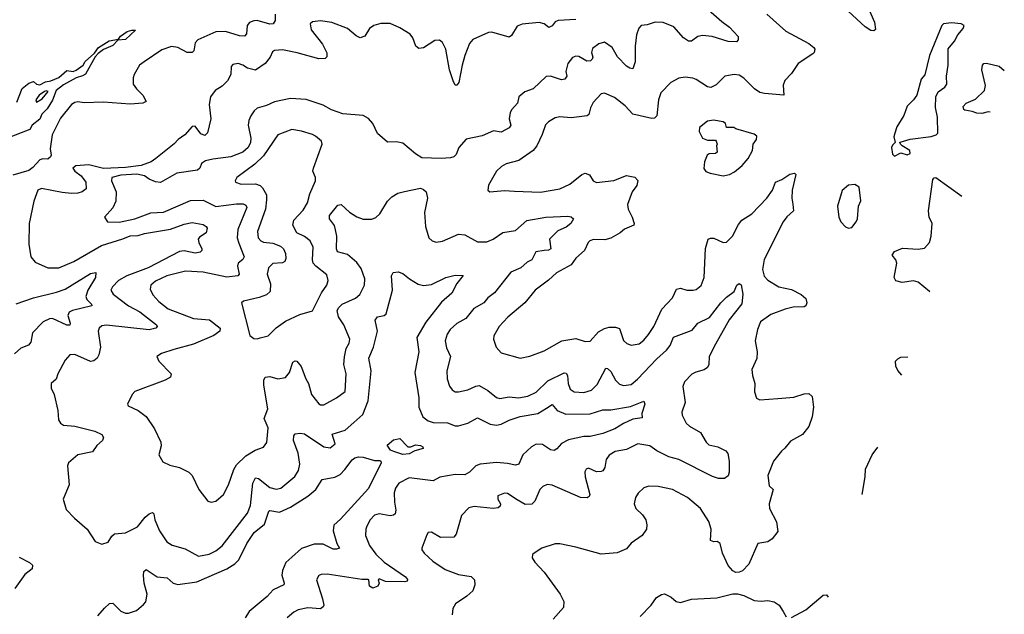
# Model space of a CAD drawing. Extents: x 1995161 to 2088924, y 769148 to 906007.
# Tile 144 of 256: x 2048358 to 2054567, y 779568 to 783321. Entities that reach past the tile are written whole.
import ezdxf

# ---------------------------------------------------------------- set-up
doc = ezdxf.new("R2010")
doc.units = 0

msp = doc.modelspace()

# ---------------------------------------------------------------- linework, layer by layer
at = {"layer": '0CON20XD'}
for points in [[(2053678.9, 783465), (2053748, 783305), (2053755, 783260), (2053745, 783250), (2053725, 783252.5), (2053690, 783275), (2053583.1, 783375)], [(2052702.8, 783382.8), (2052785, 783309.4), (2052835, 783274.4), (2052889.2, 783215), (2052889.4, 783195), (2052878, 783182), (2052825, 783183.6), (2052725, 783214.5), (2052665, 783221.9), (2052635.5, 783214.5), (2052595, 783186), (2052575, 783186), (2052545, 783206), (2052484, 783275), (2052415, 783303.6), (2052365.4, 783304.6), (2052315, 783288.1), (2052276.6, 783283.4), (2052261.5, 783268.5), (2052248.2, 783225), (2052238.5, 783155), (2052239.4, 783055), (2052225, 783010), (2052205, 783014.4), (2052185, 783028.1), (2052127.7, 783087.7), (2052095.4, 783145.4), (2052045, 783178.8), (2052010.3, 783169.7), (2051971.1, 783138.9), (2051964.4, 783115), (2051973.3, 783085), (2051968.8, 783071.2), (2051957.6, 783062.4), (2051935, 783060.3), (2051885, 783088.5), (2051865, 783090.6), (2051845, 783082.9), (2051814.4, 783045), (2051802.9, 782995), (2051807.5, 782965), (2051795, 782946), (2051775, 782940.8), (2051705, 782964), (2051678.3, 782961.7), (2051595.6, 782884.4), (2051544.1, 782865.9), (2051506.7, 782835), (2051498, 782795), (2051462, 782755), (2051452, 782735), (2051444, 782695), (2051454.5, 782655), (2051445, 782638.9), (2051395, 782611.8), (2051345, 782619.2), (2051275, 782587.5), (2051173.2, 782566.8), (2051127.5, 782515), (2051110.3, 782469.7), (2051095, 782456), (2051075, 782449.2), (2051015, 782444.4), (2050895, 782448.6), (2050853.8, 782475), (2050775, 782542), (2050735, 782550.8), (2050678.3, 782548.3), (2050615, 782603.3), (2050584, 782665), (2050557.1, 782697.1), (2050524.1, 782715.9), (2050395, 782727.1), (2050325, 782752.9), (2050271.1, 782781.1), (2050165, 782817.5), (2050065, 782823.6), (2049965, 782803.6), (2049915, 782778.8), (2049855, 782762.2), (2049835.7, 782745), (2049816.7, 782715), (2049802.7, 782685), (2049798.9, 782655), (2049815, 782572.5), (2049814.6, 782545), (2049799.2, 782515), (2049764.8, 782485.2), (2049688.8, 782455), (2049575, 782441.6), (2049530.1, 782429.9), (2049505.6, 782414.4), (2049493.1, 782385), (2049479.1, 782370.9), (2049348.3, 782351.7), (2049245, 782294.5), (2049215, 782297.5), (2049174.4, 782315), (2049145.7, 782335), (2049097, 782347.1), (2048995, 782340.3), (2048940, 782325), (2048937.8, 782305), (2048966.7, 782235), (2048963.5, 782175), (2048946.3, 782133.7), (2048892.5, 782075), (2048912.5, 782045), (2048985, 782042.7), (2049085, 782064.6), (2049185, 782101.5), (2049265, 782106.2), (2049435, 782180.7), (2049515, 782182.7), (2049595, 782141.6), (2049725, 782158.6), (2049768, 782158), (2049785, 782150), (2049789.6, 782135), (2049733.7, 781996.3), (2049729.5, 781945), (2049740.3, 781910.3)], [(2049968.5, 783355), (2049970, 783315), (2049955.5, 783294.5), (2049935, 783292.5), (2049855, 783316), (2049835, 783314.7), (2049807.4, 783302.6), (2049792.7, 783285), (2049787.6, 783232.4), (2049775, 783216.4), (2049745, 783219.1), (2049655, 783245.9), (2049595, 783245.3), (2049481.1, 783195), (2049465.4, 783175), (2049455.4, 783124.6), (2049445, 783113.1), (2049415, 783114.6), (2049355, 783144.6), (2049315, 783151.8), (2049255, 783130), (2049143.3, 783055), (2049114, 783035), (2049080, 782975), (2049073.8, 782955), (2049073.8, 782915), (2049094, 782885), (2049134.4, 782845), (2049155.3, 782804.7), (2049135, 782793.6), (2049055, 782788), (2048885, 782800.8), (2048765, 782796), (2048725, 782801.7), (2048705, 782798.3), (2048685.3, 782785), (2048615, 782700), (2048563.8, 782595), (2048550, 782505), (2048557.5, 782465), (2048552.5, 782455), (2048535, 782441.2), (2048505, 782443.8), (2048485, 782436), (2048441.5, 782388.5), (2048415, 782369.2), (2048315, 782339.6)], [(2051865, 783322), (2051753.4, 783316.6), (2051735, 783307.5), (2051715, 783282.5), (2051695, 783270.8), (2051666, 783295), (2051635, 783303.8), (2051526.7, 783293.3), (2051495, 783279.4), (2051458.9, 783221.1), (2051445, 783211.4), (2051335, 783242.5), (2051315, 783239.5), (2051215, 783196.9), (2051195, 783171.2), (2051166.2, 783095), (2051147.9, 783035), (2051127.8, 782925), (2051115, 782908), (2051105, 782908), (2051090.7, 782935), (2051068.1, 783005), (2051045.9, 783135), (2051025, 783178.1), (2051005, 783191.1), (2050975, 783189.5), (2050905, 783143.6), (2050875, 783139.2), (2050857.1, 783155), (2050837.6, 783207.6), (2050819.5, 783229.5), (2050755, 783268.9), (2050695, 783296), (2050635, 783296.9), (2050592, 783285), (2050564.7, 783265.3), (2050533.6, 783216.4), (2050505, 783207.5), (2050479.5, 783219.5), (2050425, 783265.6), (2050325.8, 783304.2), (2050255, 783314.4), (2050205, 783307.1), (2050188.8, 783295), (2050197, 783257), (2050267, 783167), (2050295, 783112.5), (2050294.2, 783085.8), (2050284.1, 783075.9), (2050245, 783074.4), (2050107.6, 783112.4), (2050015, 783130), (2049964, 783126), (2049952.5, 783117.5), (2049937.5, 783085), (2049906, 783045), (2049845, 783002), (2049795, 783014.4), (2049765, 783034), (2049735, 783043.8), (2049702.3, 783037.7), (2049692, 783025), (2049689.2, 782975), (2049669.2, 782935), (2049635, 782901.2), (2049590, 782875), (2049561.2, 782835), (2049552.5, 782785), (2049564.2, 782695), (2049543.1, 782606.9), (2049525, 782590), (2049500.2, 782600.2), (2049465, 782648.8), (2049445, 782646.7), (2049400, 782595), (2049356.7, 782565), (2049332.7, 782537.3), (2049216.7, 782445), (2049186.7, 782425), (2049125, 782401.6), (2049025, 782388.3), (2048887.2, 782382.8), (2048795, 782405.3), (2048712.1, 782397.9), (2048692.5, 782385), (2048705, 782364.6), (2048745.4, 782335), (2048775.5, 782295), (2048776.4, 782253.6), (2048752.5, 782235), (2048724.3, 782225.7), (2048685, 782224.3), (2048625, 782229.6), (2048495, 782256.4), (2048473.3, 782245), (2048447.8, 782175), (2048418.1, 782035), (2048415.7, 781905), (2048427.5, 781825), (2048455, 781790), (2048535, 781754.3), (2048605, 781754.5), (2048698.6, 781795), (2048873.4, 781896.6), (2049008.9, 781938.9), (2049055, 781956), (2049105, 781958.6), (2049145, 781971.8), (2049310.1, 781999.9), (2049395, 782030.8), (2049445, 782040.5), (2049515, 782028.1), (2049535, 782016), (2049540, 782005), (2049534, 781975), (2049492, 781948), (2049484.5, 781935.5), (2049487.5, 781915), (2049506.9, 781875), (2049507.1, 781865), (2049496.9, 781853.1), (2049465, 781847.9), (2049395, 781861.8), (2049365, 781858.2), (2049168.1, 781755), (2049033.4, 781705), (2048981.8, 781675), (2048942.3, 781635), (2048932.9, 781615), (2048948.1, 781588.1), (2049044.1, 781514.1), (2049115, 781478.2), (2049144.7, 781454.7), (2049220.8, 781395), (2049224, 781385), (2049216.7, 781375), (2049173.5, 781363.5), (2048905, 781393.8), (2048875, 781388.5), (2048859.4, 781375), (2048852.5, 781355), (2048867.9, 781255), (2048858, 781205), (2048846.8, 781185), (2048825, 781167.6), (2048805, 781164.7), (2048705, 781207.8), (2048675, 781205.7), (2048645, 781171.2), (2048598.9, 781085), (2048587.8, 781052.2), (2048555.6, 781024.4), (2048556.5, 780995), (2048575.2, 780955.2), (2048599.6, 780855), (2048602.5, 780795), (2048615, 780773.6), (2048635, 780762.9), (2048705, 780756.5), (2048832.5, 780725), (2048875, 780703.3), (2048887.5, 780685), (2048880, 780665), (2048845, 780634.2), (2048816.4, 780593.6), (2048724.6, 780575.4), (2048665.8, 780524.2), (2048660, 780505), (2048669.2, 780385), (2048632.5, 780295), (2048650.7, 780230.7), (2048704.1, 780174.1), (2048783.3, 780105), (2048835, 780027.5), (2048875, 780010), (2048915, 780023.3), (2048938.3, 780061.7), (2048955, 780075.8), (2049025, 780082.9), (2049100.4, 780119.6), (2049149.5, 780180.5), (2049175, 780202.5), (2049195, 780210), (2049205, 780202.5), (2049211.2, 780165), (2049239.1, 780095), (2049286, 780025), (2049318.8, 780005), (2049401.9, 779981.9), (2049485, 779935.6), (2049553.1, 779946.9), (2049595, 779969.5), (2049635, 780000.6), (2049795, 780205.7), (2049813.9, 780255), (2049828.7, 780395), (2049845, 780429.1), (2049865, 780426.4), (2049935, 780368.2), (2049975, 780357.5), (2050005.7, 780365), (2050092.2, 780437.8), (2050115.6, 780475), (2050124.5, 780515), (2050113.9, 780585), (2050085.4, 780665), (2050085.8, 780694.2), (2050095, 780707.5), (2050127.5, 780712.5), (2050155, 780707.3), (2050275, 780625.6), (2050315, 780619.2), (2050347.5, 780645), (2050328.8, 780705), (2050410.3, 780729.7), (2050465, 780778.5), (2050521.6, 780828.4), (2050555.8, 780915), (2050574.1, 781105), (2050559.6, 781185), (2050588.5, 781255), (2050614.4, 781355), (2050599.2, 781425), (2050613.8, 781445), (2050656.6, 781453.4), (2050669.4, 781465), (2050710, 781615), (2050703.8, 781705), (2050712.5, 781725), (2050745, 781730), (2050775, 781720), (2050815.7, 781685.7), (2050871.7, 781651.7), (2050905, 781642.5), (2050955, 781649.4), (2051045, 781694.4), (2051105, 781708), (2051155, 781707.5), (2051113.9, 781656.1), (2051084.2, 781595), (2051018.3, 781538.3), (2050918.8, 781411.2), (2050862.7, 781315), (2050874.6, 781225), (2050849.1, 781095), (2050875.9, 780935), (2050875.5, 780875), (2050900.8, 780815), (2050935, 780790), (2050965, 780779.5), (2051056.3, 780776.3), (2051105, 780757.5), (2051125, 780757.5), (2051185, 780774.6), (2051245, 780808.8), (2051325, 780769.1), (2051365, 780761.4), (2051395, 780767.3), (2051445, 780792.9), (2051515, 780816.8), (2051625, 780836.1), (2051680.2, 780869.8), (2051715, 780891.9), (2051748.5, 780855), (2051802.4, 780832.4), (2051955, 780832.6), (2052035, 780858), (2052085, 780858.4), (2052209.8, 780880.2), (2052295, 780913.3), (2052300.8, 780895), (2052281.2, 780835), (2052282.5, 780807.5), (2052225, 780798.9), (2052166.7, 780773.3), (2052112.2, 780737.8), (2052035, 780708.8), (2051955, 780691.2), (2051915, 780691.4), (2051819.9, 780670.1), (2051775, 780646.9), (2051745, 780611.9), (2051728.2, 780601.8), (2051705, 780607.3), (2051655, 780640), (2051615, 780641.5), (2051585.2, 780624.8), (2051530, 780575), (2051505, 780515.6), (2051485, 780508.9), (2051435, 780520.3), (2051365, 780525.8), (2051262.5, 780515), (2051234.4, 780505), (2051195, 780464.5), (2051165, 780448.2), (2051105, 780450.8), (2051006.7, 780433.3), (2050965, 780410), (2050815, 780429.5), (2050750, 780395), (2050728.9, 780365), (2050719.1, 780335), (2050720.9, 780275), (2050730, 780225), (2050726.8, 780203.2), (2050716.2, 780193.8), (2050695, 780188.8), (2050625, 780202.5), (2050595, 780194.4), (2050568.1, 780165), (2050546.9, 780125), (2050540, 780105), (2050539.4, 780065), (2050563.5, 780003.5), (2050605, 779946.9), (2050657.1, 779897.1), (2050790.6, 779805), (2050803, 779787), (2050801.7, 779778.3), (2050786.6, 779773.4), (2050665.8, 779775.8), (2050625, 779791.2), (2050618.8, 779785), (2050624.2, 779765), (2050615.7, 779745), (2050585, 779733.6), (2050564.5, 779745), (2050560, 779785), (2050555, 779788.6), (2050515, 779788.2), (2050297.7, 779822.3), (2050259.5, 779820.5), (2050245, 779813.3), (2050230, 779785), (2050268.5, 779665), (2050275.6, 779625), (2050272, 779615), (2050255, 779603.1), (2050175, 779609.1), (2050115, 779595.6), (2050087.4, 779582.6), (2050045.7, 779545)], [(2053070, 783355), (2053188.5, 783248.5), (2053335, 783171.4), (2053366.6, 783146.6), (2053372, 783135), (2053368, 783115), (2053358.8, 783105), (2053268, 783045), (2053225, 782981.2), (2053182.4, 782937.6), (2053172.2, 782907.8), (2053176.2, 782845), (2053054.3, 782854.3), (2053025, 782862), (2052991.2, 782885), (2052925, 782952.5), (2052895, 782970), (2052864.5, 782975.5), (2052805, 782964), (2052750.2, 782909.8), (2052717.4, 782892.6), (2052695, 782897.8), (2052625, 782944.4), (2052602.6, 782952.6), (2052555, 782958.6), (2052515, 782951.4), (2052464.6, 782925.4), (2052400.9, 782859.1), (2052386.5, 782815), (2052376.4, 782715), (2052361.1, 782698.9), (2052345, 782697.5), (2052225.4, 782725.4), (2052176.7, 782776.7), (2052109.8, 782829.8), (2052045, 782857.5), (2052025, 782852.9), (2051975, 782798.1), (2051957.3, 782765), (2051946.3, 782723.7), (2051936.6, 782713.4), (2051835, 782702.7), (2051765, 782708.2), (2051735, 782701.2), (2051692.6, 782677.4), (2051673.5, 782656.5), (2051653.6, 782596.3), (2051618.5, 782525), (2051595.6, 782495), (2051505, 782433.1), (2051425, 782410.6), (2051396, 782395), (2051365.8, 782365), (2051315, 782277.5), (2051310, 782245), (2051323.6, 782233.6), (2051415, 782242), (2051479.2, 782239.2), (2051642.1, 782232.1), (2051765, 782254.5), (2051826.4, 782283.6), (2051903.8, 782345), (2051925, 782352.5), (2051951.4, 782341.4), (2051974.3, 782304.3), (2051995, 782292.5), (2052105, 782306.7), (2052185, 782337.3), (2052237.3, 782327.3), (2052256.1, 782306.1), (2052250.8, 782275), (2052221.1, 782235), (2052190, 782155), (2052194.3, 782125), (2052221.4, 782075), (2052234, 782035), (2052231.2, 782025), (2052171.7, 781998.3), (2052144.4, 781975.6), (2052085, 781942.5), (2052048.8, 781931.2), (2051977, 781933), (2051954.4, 781925.6), (2051942, 781915), (2051920, 781865), (2051865.6, 781815), (2051835.8, 781774.2), (2051742.5, 781722.5), (2051693.5, 781676.5), (2051609.2, 781615), (2051542.9, 781535), (2051436.4, 781443.6), (2051382, 781385), (2051348.8, 781325), (2051346.2, 781305), (2051363.3, 781255), (2051395, 781218.8), (2051515, 781185.8), (2051575, 781197.1), (2051665, 781231.9), (2051776.2, 781293.8), (2051865, 781309.4), (2051925, 781290.8), (2051955, 781292.5), (2052008.6, 781351.4), (2052046.9, 781373.1), (2052075, 781381.2), (2052115, 781380.9), (2052141.2, 781371.2), (2052165.5, 781295.5), (2052186.6, 781276.6), (2052215, 781267.1), (2052265, 781275.8), (2052295, 781298.6), (2052324.4, 781335)], [(2048339.1, 782800.9), (2048373.9, 782886.1), (2048415, 782920), (2048445, 782930), (2048463.3, 782913.3), (2048485, 782910), (2048520.5, 782929.5), (2048555, 782936), (2048605, 782956), (2048655, 783000), (2048695, 782994.4), (2048715, 783003.1), (2048758, 783035), (2048771.9, 783058.1), (2048829.2, 783110.8), (2048855, 783146), (2048921.8, 783188.2), (2048981.2, 783198.8), (2048993.8, 783216.2), (2049035, 783245.6), (2049065.7, 783255.7), (2049087.5, 783255), (2049025, 783196.7), (2048977.5, 783192.5), (2048945, 783158.9), (2048886.5, 783133.5), (2048852.5, 783107.5), (2048834.2, 783085.8), (2048772.1, 782977.9), (2048755, 782966.5), (2048715, 782954.4), (2048635, 782910), (2048587.5, 782875), (2048565.9, 782814.1), (2048530.7, 782759.3), (2048497.5, 782725), (2048485, 782692.5), (2048437.5, 782655), (2048423, 782627), (2048275, 782570.8)], [(2053875, 782460), (2053915, 782480), (2053955, 782468.8), (2053973.6, 782476.4), (2053971.2, 782495), (2053924.2, 782524.2), (2053912.5, 782535), (2053907.5, 782545), (2053911.2, 782548.8), (2053974, 782566), (2054106.8, 782583.2), (2054138, 782595), (2054147.1, 782605), (2054146.7, 782705), (2054133.2, 782766.8), (2054135.7, 782835), (2054150.8, 782865), (2054192, 782895), (2054205.8, 782915), (2054201.9, 782965), (2054212.5, 783035), (2054213, 783137), (2054254, 783185), (2054274.4, 783225.6), (2054308.8, 783265), (2054313.8, 783285), (2054295.3, 783295.3), (2054235, 783300.4), (2054184.6, 783295.4), (2054173.8, 783285), (2054096.2, 783095), (2054065.9, 782974.1), (2054043.8, 782945), (2054016.2, 782845), (2053995.5, 782814.5), (2053954.2, 782775), (2053934.2, 782715.8), (2053890, 782645), (2053875.9, 782604.1), (2053871.2, 782581.2), (2053880, 782545), (2053861.2, 782528.8), (2053856.7, 782515), (2053863, 782473), (2053875, 782460)], [(2054478.8, 782738.2), (2054465, 782740), (2054425, 782729.6), (2054395, 782730.9), (2054365, 782742.4), (2054319.3, 782749.3), (2054311.5, 782755), (2054307.4, 782772.6), (2054326.8, 782793.2), (2054385, 782820.4), (2054442.7, 782875), (2054448.2, 782905), (2054425.8, 783005), (2054430, 783035), (2054437.5, 783045), (2054455, 783046.7), (2054535, 783026.9), (2054567.3, 783001.4)], [(2048465, 782800), (2048499.3, 782820.7), (2048537.5, 782867.5), (2048525, 782872.5), (2048515, 782868.8), (2048480, 782845), (2048460, 782815), (2048465, 782800)], [(2052795, 782336.2), (2052835, 782344), (2052865, 782360), (2052915, 782400), (2052952, 782445), (2052980, 782495), (2052983.8, 782535), (2053004, 782565), (2053005.9, 782585.9), (2052988.8, 782598.8), (2052875, 782632.5), (2052861.7, 782641.7), (2052815, 782640), (2052810, 782665), (2052795, 782676.7), (2052733.9, 782686.1), (2052695, 782680), (2052645, 782640), (2052643.3, 782615), (2052665, 782572.5), (2052695, 782560), (2052745, 782560), (2052750, 782555), (2052757.5, 782535), (2052752.5, 782525), (2052757.5, 782485), (2052745, 782476.7), (2052705.8, 782474.2), (2052694.4, 782465.6), (2052675.8, 782424.2), (2052672.7, 782382.7), (2052684, 782364), (2052711.7, 782351.7), (2052795, 782336.2)], [(2049855, 781306.2), (2049875, 781313.8), (2049925, 781326), (2049975, 781375.7), (2050035, 781418.1), (2050125, 781460.8), (2050205, 781484.2), (2050262.3, 781597.7), (2050294.4, 781645), (2050304.3, 781675), (2050295, 781710), (2050225, 781765.6), (2050208.9, 781785), (2050204.5, 781805), (2050208.5, 781885), (2050190.6, 781925), (2050155, 781952.5), (2050105, 781976), (2050080, 782025), (2050086, 782055), (2050145, 782119.2), (2050172.7, 782165), (2050188.5, 782221.5), (2050223.3, 782305), (2050223.3, 782325), (2050207.1, 782365), (2050210, 782385), (2050266, 782535), (2050260.8, 782555), (2050224, 782585), (2050205, 782596.9), (2050135, 782617.5), (2050075, 782627.5), (2049986.6, 782593.4), (2049895, 782460.8), (2049841.2, 782408.8), (2049728, 782325), (2049716.2, 782305), (2049720, 782295), (2049753.9, 782283.9), (2049845.8, 782285.8), (2049874.3, 782275), (2049890.1, 782260.1), (2049913.8, 782215), (2049915.3, 782185), (2049907.9, 782125), (2049858.5, 781985), (2049861.9, 781945), (2049878, 781925), (2049895, 781917.5), (2049955, 781910.4), (2050002.6, 781892.6), (2050021.4, 781875), (2050034.4, 781845), (2050037, 781813), (2050030, 781795), (2050015, 781787.5), (2049955, 781781.9), (2049927.5, 781755), (2049918.6, 781715), (2049940, 781655), (2049937.1, 781605), (2049915, 781585.6), (2049868.3, 781568.3), (2049770, 781545), (2049757.5, 781535), (2049808.8, 781328.8), (2049835, 781308), (2049855, 781306.2)], [(2052324.4, 781335), (2052357.3, 781385), (2052406.7, 781495), (2052474, 781565), (2052499.2, 781620.8), (2052525, 781627.5), (2052565.8, 781614.2), (2052605, 781614.2), (2052625, 781618), (2052655, 781643.8), (2052674.4, 781695), (2052682.7, 781877.3), (2052700, 781935), (2052715, 781942), (2052735, 781941.4), (2052795, 781914.3), (2052815, 781917.1), (2052852.2, 781955), (2052891.6, 782028.4), (2052913.1, 782055), (2052975.6, 782095), (2053069.4, 782195), (2053105.7, 782245), (2053124.2, 782295), (2053165, 782312.5), (2053215, 782346), (2053245, 782353.3), (2053253.3, 782345), (2053228.9, 782245), (2053226.4, 782195), (2053232.9, 782157.1), (2053238, 782115), (2053195, 782076), (2053172.5, 782045), (2053052.7, 781807.3), (2053042.9, 781745), (2053052.6, 781702.6), (2053076.2, 781676.2), (2053145, 781635.6), (2053225, 781617.3), (2053286.2, 781586.2), (2053315, 781561.2), (2053321.9, 781535), (2053315.5, 781514.5), (2053305, 781508), (2053235, 781507.3), (2053185, 781494.6), (2053095, 781460), (2053029.5, 781415), (2053011.1, 781365), (2052996.9, 781295), (2053008.5, 781225), (2053006.3, 781183.7), (2052975.8, 781114.2), (2052979.2, 781075), (2052994.3, 781025), (2052992.7, 780972.7), (2053005, 780932.5), (2053025, 780922.5), (2053139.8, 780930.2), (2053240.7, 780939.3), (2053305, 780960), (2053335, 780960.8), (2053355, 780942.5), (2053363.8, 780875), (2053356, 780815), (2053335.6, 780754.4), (2053295, 780703.3), (2053218.7, 780661.3), (2053184.2, 780615.8), (2053161.5, 780598.5), (2053112.5, 780535), (2053076.2, 780445), (2053085, 780380), (2053108.8, 780355), (2053084.3, 780265), (2053085.8, 780235), (2053130.9, 780150.9), (2053140, 780090), (2053104, 780045), (2053076, 780025), (2053013.8, 780015), (2052956, 779885), (2052917.3, 779842.7), (2052895, 779833.8), (2052875, 779832), (2052855, 779842), (2052825, 779876.2), (2052789.5, 779955), (2052775.7, 780015.7), (2052757.1, 780027.1), (2052735, 780026), (2052714.3, 780034.3), (2052719.2, 780105), (2052704.5, 780154.5), (2052650.8, 780235), (2052570, 780305), (2052475, 780355.6), (2052385, 780375.7), (2052325, 780377.1), (2052294.6, 780365.4), (2052257.6, 780332.4), (2052242, 780305), (2052234, 780265), (2052243.8, 780235), (2052285.7, 780195.7), (2052306.2, 780165), (2052313.9, 780133.9), (2052310, 780105), (2052284.2, 780065.8), (2052213.2, 780016.8), (2052185, 779981.2), (2052125, 779956.2), (2052025, 779947.1), (2051865, 779991.1), (2051765, 780013.1), (2051735, 780012.9), (2051650, 779985), (2051602.5, 779955), (2051592.5, 779945), (2051590, 779925), (2051607, 779897), (2051666.2, 779835), (2051765.6, 779695.6), (2051789.7, 779649.7), (2051788.3, 779611.7), (2051722.1, 779537.9)], [(2054096.7, 781601.3), (2054095, 781606.2), (2054024.6, 781664.6), (2053995, 781672.1), (2053922.9, 781662.9), (2053883.1, 781673.1), (2053872.2, 781695), (2053890, 781785), (2053883.1, 781805), (2053860.5, 781835), (2053875, 781858.1), (2053925, 781878.5), (2054025, 781873.1), (2054065, 781880), (2054095, 781914), (2054105.4, 781955), (2054113.1, 782035), (2054094.3, 782075), (2054088.8, 782115), (2054116.9, 782313.1), (2054125, 782324), (2054135, 782324.2), (2054300.5, 782207.5)], [(2049740.3, 781910.3), (2049774.5, 781825), (2049765, 781806.9), (2049735.4, 781784.6), (2049730.9, 781765), (2049741.5, 781715), (2049734.6, 781705.4), (2049665, 781696.7), (2049515, 781727.2), (2049404.7, 781734.7), (2049285, 781704.7), (2049215, 781671.5), (2049185.7, 781645), (2049180.3, 781620.3), (2049197.1, 781585), (2049235, 781543.5), (2049295, 781496.2), (2049455, 781435.4), (2049555, 781426.2), (2049622.5, 781375), (2049619.2, 781355), (2049582.2, 781327.8), (2049455, 781273.3), (2049329.4, 781239.4), (2049252.5, 781215), (2049223.3, 781195), (2049236.2, 781165), (2049312.5, 781085), (2049308.8, 781065), (2049275, 781046.7), (2049083.3, 780975), (2049066.7, 780955), (2049037.5, 780895), (2049042.5, 780885), (2049105, 780854.3), (2049155, 780816.7), (2049207.9, 780737.9), (2049248.1, 780655), (2049249.4, 780630.6), (2049236.2, 780575), (2049259.7, 780529.7), (2049305, 780508.6), (2049365, 780494.2), (2049425.5, 780465.5), (2049445.8, 780445), (2049488, 780355), (2049545, 780283.3), (2049566.4, 780276.4), (2049595, 780282), (2049642.5, 780325), (2049674.4, 780385), (2049708.8, 780481.2), (2049725, 780510.8), (2049785, 780569.4), (2049842, 780605), (2049896.5, 780623.5), (2049916.9, 780653.1), (2049925.9, 780745.9), (2049900.8, 780805), (2049922.3, 780865), (2049897.7, 781015), (2049897.8, 781045), (2049905.6, 781064.4), (2049935, 781069.5), (2049985.7, 781054.3), (2050035, 781063.1), (2050059.6, 781095), (2050080.7, 781159.3), (2050095, 781168.1), (2050105, 781165.6), (2050132.4, 781132.4), (2050162.1, 781055), (2050180, 781025), (2050199.2, 780955), (2050245, 780896.2), (2050255, 780890), (2050275, 780890), (2050356.2, 780935), (2050410.8, 780975), (2050417.3, 781085), (2050402.9, 781145), (2050406.9, 781193.1), (2050416.9, 781245), (2050435, 781280), (2050440, 781305), (2050402.3, 781395), (2050367.5, 781445), (2050360, 781485), (2050370, 781505), (2050390.6, 781525), (2050475, 781564.5), (2050503.4, 781586.6), (2050531.8, 781645), (2050535.4, 781685), (2050511.2, 781751.2), (2050485, 781789.1), (2050425, 781839.1), (2050362.5, 781855), (2050356.4, 781875), (2050357.1, 781955), (2050350, 781995), (2050342.5, 782022.5), (2050311.2, 782065), (2050312.5, 782085), (2050365, 782150), (2050385, 782153.8), (2050436.9, 782106.9), (2050485, 782076.2), (2050525, 782062.7), (2050578, 782062), (2050605, 782072.9), (2050630, 782095), (2050677.5, 782175), (2050705, 782202.5), (2050743.2, 782226.8), (2050785, 782236.7), (2050885, 782257.1), (2050905, 782250), (2050921.2, 782235), (2050929.4, 782195), (2050911.1, 782105), (2050917.8, 782015), (2050938, 781945), (2050960, 781925), (2050985, 781918), (2051025, 781923.1), (2051125, 781966.9), (2051165, 781963.1), (2051245, 781920), (2051305, 781918.5), (2051344.1, 781935.9), (2051405, 781977.5), (2051485, 781990.4), (2051555.3, 782054.7), (2051675, 782075.4), (2051815, 782081.5), (2051836.7, 782076.7), (2051850, 782065), (2051833.3, 782035), (2051805, 782012.5), (2051751.7, 781988.3), (2051698.5, 781935), (2051706.9, 781875), (2051693.3, 781866.7), (2051665.8, 781864.2), (2051613.4, 781856.6), (2051586.9, 781805), (2051559.3, 781790.7), (2051517.5, 781755), (2051455, 781726.9), (2051352.4, 781597.6), (2051309.5, 781565), (2051285, 781533.3), (2051222.7, 781497.3), (2051172.5, 781435), (2051115.4, 781404.6), (2051073.6, 781366.4), (2051053.4, 781336.6), (2051041.8, 781295), (2051050.5, 781250.5), (2051075.4, 781195), (2051052.5, 781105), (2051054.4, 781055), (2051068.9, 781008.9), (2051085, 780984), (2051105, 780972.5), (2051125, 780972), (2051185, 780984.4), (2051235, 781008.8), (2051255, 781011.8), (2051311.3, 780981.3), (2051365, 780936.9), (2051385, 780931.1), (2051445, 780940.9), (2051504.6, 780935.4), (2051563.3, 780945), (2051615, 780970.5), (2051689.1, 781040.9), (2051792.1, 781092.1), (2051805, 781089.2), (2051813.5, 781075), (2051817.7, 781025), (2051829.4, 780989.4), (2051855, 780972.5), (2051915, 780967.9), (2051965, 780982.2), (2052000.6, 781019.4), (2052055, 781120.8), (2052065, 781120), (2052085, 781101.4), (2052116.4, 781045), (2052139.8, 781019.8), (2052165, 781012.2), (2052215, 781018.2), (2052255, 781051.5), (2052375, 781180.7), (2052437.7, 781235), (2052459.6, 781265), (2052481.9, 781318.1), (2052598.1, 781361.9), (2052634.1, 781405.9), (2052707.7, 781442.3), (2052780, 781535), (2052815, 781569.6), (2052864.3, 781605), (2052880, 781645), (2052895, 781656.7), (2052907.3, 781647.3), (2052918.3, 781588.3), (2052911.7, 781528.3), (2052832.9, 781427.1), (2052745, 781273.8), (2052706.9, 781195), (2052704.3, 781145), (2052695.7, 781125), (2052675, 781110.6), (2052622.6, 781097.4), (2052596, 781084), (2052550, 781035), (2052539.4, 781005), (2052554.2, 780905.8), (2052533.2, 780843.2), (2052535.8, 780825), (2052561.4, 780775), (2052582, 780755), (2052650.8, 780715), (2052687.5, 780655), (2052705, 780637.5), (2052760, 780625), (2052810.8, 780600.8), (2052824.1, 780584.1), (2052832.9, 780535), (2052832, 780465), (2052825, 780442.5), (2052803.6, 780426.4), (2052765, 780425.8), (2052728, 780438), (2052515, 780545.4), (2052452.4, 780562.4), (2052375, 780600.9), (2052331.3, 780631.3), (2052256.3, 780643.7), (2052185, 780608.1), (2052113.8, 780595), (2052075, 780571.9), (2052055.7, 780545), (2052047.5, 780495), (2052035.5, 780474.5), (2052025, 780468.6), (2051995, 780467.8), (2051945, 780491.2), (2051930, 780485), (2051923, 780467), (2051924.5, 780435), (2051954.4, 780325), (2051948.8, 780311.2), (2051936.6, 780303.4), (2051895, 780305.5), (2051715, 780382.5), (2051685, 780387.5), (2051656.7, 780375), (2051638.8, 780355), (2051607.4, 780282.6), (2051587, 780263), (2051545, 780261.1), (2051495, 780291.1), (2051435, 780330), (2051415, 780332), (2051373.3, 780315), (2051374.2, 780295), (2051390.8, 780265), (2051388.6, 780251.4), (2051375, 780240), (2051343.2, 780236.8), (2051225, 780248.8), (2051190.4, 780239.6), (2051145, 780192.5), (2051110.8, 780075), (2051095, 780054.8), (2051012.1, 780052.1), (2050955, 780085.8), (2050935, 780083.8), (2050925, 780070), (2050894, 779985), (2050894, 779975), (2050908.8, 779955), (2050963.6, 779903.6), (2051041.7, 779851.7), (2051125, 779819.4), (2051205, 779806.7), (2051225.5, 779785), (2051228.2, 779755), (2051215, 779716), (2051178, 779682), (2051106.7, 779635), (2051088.8, 779605), (2051086.2, 779565)], [(2053585, 782006.2), (2053605, 782010), (2053633.3, 782045), (2053641.2, 782065), (2053648.8, 782145), (2053661.7, 782178.3), (2053652.5, 782265), (2053625, 782280), (2053585, 782276.2), (2053545, 782242.5), (2053516.4, 782143.6), (2053524, 782075), (2053536.2, 782045), (2053565, 782013.8), (2053585, 782006.2)], [(2048335, 781527.5), (2048445, 781566.4), (2048589.2, 781600.8), (2048645, 781621.2), (2048805, 781720), (2048837.5, 781725), (2048835.7, 781695), (2048787.7, 781615), (2048775.4, 781575), (2048781.1, 781555), (2048810.8, 781525), (2048812, 781515), (2048690, 781485), (2048669.2, 781475), (2048662.5, 781455), (2048676.4, 781406.4), (2048675, 781393.8), (2048655, 781392.5), (2048565, 781434.7), (2048545, 781433.4), (2048506.5, 781415), (2048438.9, 781345), (2048428.1, 781285), (2048412.8, 781267.2), (2048365, 781246.9), (2048325, 781212.9)], [(2053920.4, 781077.1), (2053896.4, 781106.4), (2053883.9, 781135), (2053881.1, 781165), (2053895, 781181.5), (2053915, 781190.5), (2053959.5, 781193.2)], [(2050775, 780576), (2050717.1, 780595), (2050697.5, 780605), (2050676.2, 780635), (2050715, 780670), (2050755, 780677.5), (2050805, 780626.2), (2050825, 780626), (2050855, 780637.5), (2050885, 780634.2), (2050900, 780625), (2050902.5, 780615), (2050849.5, 780600.5), (2050815, 780580.6), (2050775, 780576)], [(2053670.7, 780324.8), (2053688.8, 780435), (2053691.2, 780485), (2053733.1, 780575), (2053769.4, 780622.9)], [(2048851.7, 779558.3), (2048892.9, 779607.1), (2048925, 779636), (2048945, 779639.2), (2048995, 779587.1), (2049024.5, 779574.5), (2049045, 779574.4), (2049095, 779593.1), (2049139.8, 779630.2), (2049152.5, 779647.5), (2049161.2, 779695), (2049142.6, 779765), (2049137.8, 779812.2), (2049141.5, 779838.5), (2049155, 779852), (2049225, 779804.6), (2049288.2, 779798.2), (2049325, 779765.6), (2049355.6, 779755.6), (2049475, 779774.1), (2049664.8, 779855.2), (2049715, 779887.1), (2049739, 779911), (2049789.4, 780015), (2049835.9, 780085), (2049902.2, 780137.8), (2049930, 780220), (2049935.8, 780224.2), (2049996.5, 780213.5), (2050066.5, 780245), (2050175, 780313.8), (2050225.7, 780355), (2050265, 780420), (2050345.4, 780434.6), (2050378.5, 780451.5), (2050408.7, 780481.3), (2050455, 780543.1), (2050472, 780555), (2050495, 780561.8), (2050525, 780560), (2050595, 780538.8), (2050628.2, 780538.2), (2050636, 780535), (2050638.4, 780525), (2050558.3, 780361.7), (2050380.3, 780169.7), (2050338.3, 780131.7), (2050334.6, 780095), (2050358.5, 780015), (2050373.8, 779985), (2050355, 779978.5), (2050335, 779980), (2050271.3, 780011.3), (2050215, 780011.1), (2050135, 779983.8), (2050075, 779929.6), (2050037.3, 779895), (2050016.1, 779845), (2050010.4, 779815), (2050025.4, 779765), (2050023.1, 779755), (2049956.3, 779723.7), (2049918.4, 779681.6), (2049804.2, 779585), (2049779.2, 779545)], [(2048355, 779929.2), (2048420, 779895), (2048438.8, 779878.8), (2048436.2, 779855), (2048390.9, 779819.1), (2048328.3, 779731.7)], [(2052270, 779555), (2052340, 779625), (2052373.3, 779675), (2052405, 779693.3), (2052425, 779697.5), (2052465.8, 779675.8), (2052498.8, 779648.8), (2052525, 779642), (2052595, 779664.3), (2052755, 779672.2), (2052855, 779698), (2052885, 779697.5), (2052925, 779686), (2052990, 779655), (2053035, 779650.8), (2053075, 779655.6), (2053115, 779647.8), (2053146.6, 779626.6), (2053173.3, 779586.7), (2053191.5, 779551.5)], [(2053225, 779547.5), (2053315, 779595.8), (2053425, 779689.2), (2053445, 779691.2), (2053456.3, 779677.1)]]:
    msp.add_lwpolyline(points, dxfattribs=at)

doc.saveas('drawing.dxf')
